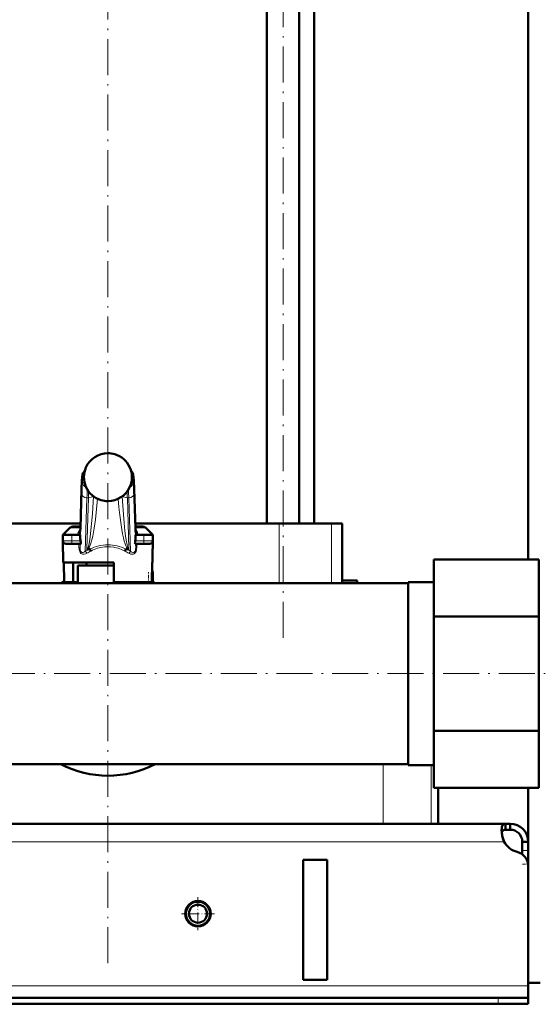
# Model space of a CAD drawing. Extents: x -1351 to 1763, y -1300 to 640.
# Tile 55 of 90: x 412 to 586, y -342 to -14. Entities that reach past the tile are written whole.
import ezdxf

# ---------------------------------------------------------------- set-up
doc = ezdxf.new("R2010")
doc.units = 0
doc.linetypes.add('DASHDOT', pattern=[18.5, 12, -3, 0.5, -3])

msp = doc.modelspace()

# ---------------------------------------------------------------- linework, layer by layer
at = {"color": 7, "lineweight": 50}
for p, q in [((581.6, -193.86), (581.6, 465.04)), ((494.56, -181.96), (494.56, 160.14)), ((505.32, -181.96), (505.32, 160.14)), ((510.35, -181.96), (510.35, 160.14)), ((432.43, -183.44), (432.83, -170.44)), ((450.37, -170.44), (450.77, -183.44)), ((432.48, -181.96), (384.59, -181.96)), ((428.91, -183.4), (426.6, -185.71)), ((432.45, -182.96), (429.97, -182.96)), ((432.38, -184.57), (432.43, -183.44)), ((498.61, -181.96), (450.73, -181.96)), ((453.23, -182.96), (450.76, -182.96)), ((450.83, -184.57), (450.77, -183.44)), ((454.29, -183.4), (456.6, -185.71)), ((516.12, -181.96), (498.61, -181.96)), ((519.6, -181.96), (516.12, -181.96)), ((519.6, -181.96), (519.6, -200.96)), ((426.6, -185.71), (427.85, -185.71)), ((429.6, -185.71), (426.6, -185.71)), ((426.64, -187.73), (426.6, -185.71)), ((429.6, -185.71), (432.42, -185.71)), ((432.39, -184.36), (432.38, -184.4)), ((432.38, -184.4), (432.38, -184.42)), ((432.42, -185.71), (432.42, -187.05)), ((450.78, -185.71), (453.6, -185.71)), ((450.78, -187.05), (450.78, -185.71)), ((450.82, -184.4), (450.81, -184.36)), ((450.83, -184.42), (450.82, -184.4)), ((456.6, -185.71), (451.25, -185.71)), ((456.6, -185.71), (453.6, -185.71)), ((455.36, -185.71), (456.6, -185.71)), ((456.44, -194.96), (456.6, -185.71)), ((456.57, -187.73), (456.6, -185.71)), ((426.76, -194.96), (426.64, -187.73)), ((427.64, -188.71), (429.6, -188.71)), ((432.45, -188.71), (429.6, -188.71)), ((453.6, -188.71), (450.75, -188.71)), ((453.6, -188.71), (455.57, -188.71)), ((435.51, -190.46), (434.82, -190.46)), ((448.38, -190.46), (447.69, -190.46)), ((441.6, -194.96), (426.76, -194.96)), ((426.9, -194.96), (427.01, -201.46)), ((430.02, -194.96), (430.02, -201.46)), ((441.6, -195.96), (431.6, -195.96)), ((431.6, -201.81), (431.6, -195.96)), ((441.6, -195.96), (433.6, -195.96)), ((434.5, -195.96), (434.5, -194.96)), ((443.6, -194.96), (441.6, -194.96)), ((443.6, -195.96), (441.6, -195.96)), ((443.61, -195.96), (441.6, -195.96)), ((443.6, -201.46), (443.6, -194.96)), ((456.3, -194.96), (456.19, -201.46)), ((456.44, -194.96), (456.3, -194.96)), ((550.1, -193.86), (585.1, -193.86)), ((550.1, -193.86), (550.1, -212.91)), ((585.1, -193.86), (585.1, -212.91)), ((456.6, -201.73), (456.6, -198.46)), ((298.55, -201.81), (541.6, -201.81)), ((427.01, -201.46), (430.02, -201.46)), ((431.6, -201.46), (430.02, -201.46)), ((456.19, -201.46), (443.6, -201.46)), ((451.4, -201.81), (451.4, -201.46)), ((519.6, -200.96), (519.57, -201.81)), ((519.6, -200.96), (524.6, -200.96)), ((524.6, -200.96), (524.6, -201.81)), ((541.6, -201.81), (524.6, -201.81)), ((541.6, -201.5), (550.1, -201.5)), ((541.6, -246.56), (541.6, -201.5)), ((541.6, -201.5), (550.1, -201.5)), ((550.1, -212.91), (585.1, -212.91)), ((550.1, -212.91), (550.1, -251.01)), ((585.1, -212.91), (585.1, -251.01)), ((541.6, -262.42), (541.6, -246.56)), ((550.1, -251.01), (585.1, -251.01)), ((550.1, -251.01), (550.1, -270.07)), ((585.1, -251.01), (585.1, -270.07)), ((-298.4, -262.11), (541.6, -262.11)), ((541.6, -262.42), (550.1, -262.42)), ((550.1, -270.07), (585.1, -270.07)), ((551.6, -281.96), (551.6, -270.07)), ((581.6, -296.21), (581.6, -270.07)), ((574.07, -281.96), (-330.86, -281.96)), ((533.22, -281.96), (349.99, -281.96)), ((549.21, -281.96), (533.22, -281.96)), ((551.6, -281.96), (549.21, -281.96)), ((574.07, -281.96), (574.07, -283.96)), ((575.6, -281.96), (574.07, -281.96)), ((575.6, -281.96), (575.6, -283.96)), ((575.6, -283.96), (574.07, -283.96)), ((579.6, -287.96), (579.6, -290.95)), ((581.6, -287.96), (579.6, -287.96)), ((581.6, -287.96), (581.6, -290.95)), ((579.6, -290.95), (579.6, -292.21)), ((581.6, -290.95), (581.6, -295.47)), ((514.6, -293.96), (506.6, -293.96)), ((506.6, -293.96), (506.6, -333.96)), ((514.6, -293.96), (514.6, -333.96)), ((581.6, -295.47), (581.6, -334.96)), ((581.6, -296.21), (581.6, -335.96)), ((514.6, -333.96), (506.6, -333.96)), ((585.6, -334.96), (581.6, -334.96)), ((581.6, -335.96), (581.6, -339.96)), ((571.6, -339.96), (-328.4, -339.96)), ((571.6, -339.96), (581.6, -339.96)), ((581.6, -339.96), (581.6, -341.96)), ((-328.4, -341.96), (571.6, -341.96)), ((571.6, -341.96), (581.6, -341.96))]:
    msp.add_line(p, q, dxfattribs=at)
at = {"color": 7, "linetype": 'DASHDOT', "lineweight": 18}
for p, q in [((499.94, -219.97), (499.94, 236.15)), ((441.6, -328.47), (441.6, 229.65)), ((-427.25, -231.96), (638.95, -231.96))]:
    msp.add_line(p, q, dxfattribs=at)
at = {"color": 7, "lineweight": 18}
for p, q in [((441.6, -158.47), (441.6, -158.47)), ((443.87, -158.8), (443.87, -158.8)), ((433.62, -165.96), (433.17, -165.96)), ((450.04, -165.96), (449.59, -165.96)), ((432.83, -170.5), (432.43, -183.5)), ((432.83, -170.44), (432.83, -170.5)), ((433.17, -168.21), (433.8, -168.21)), ((434.29, -169.71), (434.29, -169.72)), ((449.41, -168.21), (450.04, -168.21)), ((450.77, -183.5), (450.37, -170.5)), ((432.42, -187.05), (432.88, -172.09)), ((434.63, -173.33), (434.08, -191.15)), ((434.6, -190.41), (435.13, -173.33)), ((435.13, -173.33), (434.63, -173.33)), ((436.79, -172.9), (436.79, -172.85)), ((436.79, -172.9), (436.81, -172.86)), ((446.41, -172.9), (446.39, -172.86)), ((446.41, -172.85), (446.41, -172.9)), ((448.58, -173.33), (448.08, -173.33)), ((448.08, -173.33), (448.6, -190.41)), ((449.12, -191.15), (448.58, -173.33)), ((450.32, -172.09), (450.78, -187.05)), ((439.32, -174.12), (439.32, -174.12)), ((441.6, -174.46), (441.6, -174.45)), ((432.43, -183.4), (428.91, -183.4)), ((432.43, -183.44), (432.43, -183.5)), ((454.29, -183.4), (450.77, -183.4)), ((498.61, -181.96), (498.61, -201.81)), ((516.12, -181.96), (516.12, -201.81)), ((429.6, -187.73), (429.6, -185.71)), ((431.6, -185.71), (431.6, -185.67)), ((432.34, -184.95), (432.37, -185.71)), ((450.84, -185.71), (450.87, -184.95)), ((451.6, -185.67), (451.61, -185.71)), ((453.6, -187.73), (453.6, -185.71)), ((429.6, -187.73), (426.64, -187.73)), ((429.6, -187.73), (432.49, -187.73)), ((429.6, -187.73), (429.6, -188.71)), ((431.98, -189.86), (431.98, -188.71)), ((432.34, -188.71), (432.34, -189.88)), ((432.34, -189.88), (432.37, -188.71)), ((450.72, -187.73), (453.6, -187.73)), ((450.83, -188.71), (450.87, -189.88)), ((450.87, -189.88), (450.87, -188.71)), ((451.22, -188.71), (451.22, -189.86)), ((456.57, -187.73), (453.6, -187.73)), ((453.6, -188.71), (453.6, -187.73)), ((456.24, -198.46), (456.6, -198.46)), ((454.7, -201.81), (455.1, -201.73)), ((455.1, -201.73), (455.1, -201.46)), ((455.1, -201.73), (455.12, -201.81)), ((456.6, -201.73), (455.1, -201.73)), ((533.22, -262.11), (533.22, -281.96)), ((549.21, -262.42), (549.21, -281.96)), ((573.57, -287.96), (-330.37, -287.96)), ((581.6, -290.95), (579.6, -290.95)), ((581.6, -295.47), (581.55, -295.47)), ((581.6, -335.96), (-338.4, -335.96)), ((571.6, -339.96), (571.6, -341.96))]:
    msp.add_line(p, q, dxfattribs=at)
at = {"color": 7, "linetype": 'DASHDOT', "lineweight": 18, "ltscale": 0.090015}
for p, q in [((429.6, -185.41), (429.6, -189.01)), ((453.6, -189.01), (453.6, -185.41))]:
    msp.add_line(p, q, dxfattribs=at)
at = {"color": 7, "linetype": 'DASHDOT', "lineweight": 18, "ltscale": 0.098109}
msp.add_line((455.1, -202.06), (455.1, -198.13), dxfattribs=at)
at = {"color": 7, "linetype": 'DASHDOT', "lineweight": 18, "ltscale": 0.012678}
msp.add_line((454.66, -201.82), (455.16, -201.72), dxfattribs=at)
at = {"color": 7, "linetype": 'DASHDOT', "lineweight": 18, "ltscale": 0.060001}
msp.add_line((581.8, -295.47), (579.4, -295.47), dxfattribs=at)
at = {"color": 7, "linetype": 'DASHDOT', "lineweight": 18, "ltscale": 0.27625}
msp.add_line((471.6, -306.44), (471.6, -317.49), dxfattribs=at)
at = {"color": 7, "linetype": 'DASHDOT', "lineweight": 18, "ltscale": 0.276251}
msp.add_line((477.13, -311.96), (466.08, -311.96), dxfattribs=at)
at = {"color": 7, "linetype": 'DASHDOT', "lineweight": 18, "ltscale": 0.060015}
msp.add_line((571.6, -339.76), (571.6, -342.16), dxfattribs=at)
at = {"color": 7, "lineweight": 50}
for points in [[(432.83, -170.44), (432.94, -167.67), (433.05, -166.34), (433.14, -165.68), (433.3, -165.19), (433.54, -164.78), (433.86, -164.44)], [(450.37, -170.44), (450.26, -167.67), (450.16, -166.34), (450.06, -165.68), (449.9, -165.19), (449.66, -164.78), (449.34, -164.44)], [(431.72, -185.01), (432.06, -184.85), (432.25, -184.66), (432.38, -184.42)], [(432.49, -187.73), (432.57, -188.22), (432.58, -188.43), (432.55, -188.61), (432.52, -188.67), (432.48, -188.71), (432.45, -188.71)], [(450.75, -188.71), (450.71, -188.7), (450.69, -188.67), (450.65, -188.6), (450.62, -188.3), (450.64, -188.12), (450.72, -187.73)], [(435.51, -190.46), (435.56, -190.47), (435.59, -190.47), (435.62, -190.49)], [(447.59, -190.49), (447.6, -190.48), (447.62, -190.47), (447.69, -190.46)], [(574.07, -281.96), (573.81, -281.98), (573.58, -282.04), (573.32, -282.18), (573.1, -282.41), (572.94, -282.72), (572.84, -283), (572.78, -283.33), (572.72, -284.08)], [(572.72, -284.08), (572.78, -284.99), (572.94, -285.97), (573.21, -286.97), (573.57, -287.96)], [(574.07, -283.96), (573.76, -283.98), (573.49, -284.04), (573.2, -284.19), (572.97, -284.41), (572.82, -284.72), (572.77, -284.9)]]:
    msp.add_lwpolyline(points, dxfattribs=at)
at = {"color": 7, "lineweight": 18}
for points in [[(433.17, -165.96), (433.16, -165.96), (433.15, -165.97), (433.14, -165.98), (433.12, -166.03), (433.09, -166.17), (433.04, -166.54), (432.94, -167.83), (432.83, -170.5)], [(450.37, -170.5), (450.25, -167.54), (450.17, -166.6), (450.11, -166.16), (450.08, -166.03), (450.06, -165.98), (450.05, -165.97), (450.04, -165.96), (450.04, -165.96)], [(432.88, -172.09), (432.98, -169.68), (433.04, -168.83), (433.12, -168.28), (433.14, -168.23), (433.15, -168.22), (433.16, -168.21), (433.17, -168.21)], [(448.58, -173.33), (448.48, -171.36), (448.43, -170.64)], [(450.04, -168.21), (450.05, -168.21), (450.05, -168.22), (450.06, -168.23), (450.07, -168.26), (450.14, -168.66), (450.22, -169.65), (450.32, -172.09)], [(434.6, -190.41), (434.66, -190.39), (434.79, -190.28), (434.99, -189.86), (435.21, -189.1), (435.45, -187.89), (435.69, -186.32), (436.06, -183.11), (436.45, -178.59), (436.79, -172.9)], [(438.13, -173.67), (437.83, -177.18), (437.45, -180.63), (437.04, -183.49), (436.81, -184.85), (436.55, -186.15), (436.26, -187.36), (435.95, -188.44), (435.71, -189.11), (435.46, -189.67), (435.26, -190.02), (435.06, -190.27), (434.82, -190.46)], [(448.38, -190.46), (448.21, -190.34), (448.04, -190.16), (447.83, -189.83), (447.62, -189.41), (447.34, -188.69), (447.07, -187.84), (446.77, -186.66), (446.49, -185.36), (446.23, -183.89), (445.99, -182.35), (445.58, -179.15), (445.3, -176.42), (445.07, -173.67)], [(446.41, -172.9), (446.58, -175.97), (446.78, -178.96), (447.01, -181.75), (447.27, -184.33), (447.47, -186.04), (447.69, -187.52), (447.97, -188.98), (448.11, -189.52), (448.24, -189.92), (448.36, -190.2), (448.48, -190.36), (448.56, -190.4), (448.6, -190.41)], [(432.43, -183.5), (432.39, -184.52), (432.34, -184.92), (432.34, -184.95)], [(450.87, -184.95), (450.85, -184.89), (450.83, -184.65), (450.77, -183.5)], [(434.56, -191.84), (434.13, -192.05), (433.7, -192.16), (433.43, -192.18), (433.16, -192.15), (432.89, -192.06), (432.63, -191.89), (432.37, -191.59), (432.21, -191.27), (432.04, -190.63), (431.98, -189.86)], [(431.98, -189.86), (432.27, -189.87), (432.33, -189.88), (432.33, -189.88), (432.34, -189.88)], [(432.34, -189.88), (432.35, -190.28), (432.39, -190.66), (432.49, -191.01), (432.61, -191.25), (432.77, -191.44), (432.92, -191.53), (433.09, -191.58), (433.35, -191.56), (433.6, -191.47), (433.85, -191.33), (434.08, -191.15)], [(441.6, -189.65), (440.45, -189.71), (439.3, -189.88), (438.16, -190.18), (437.6, -190.37), (436.5, -190.85), (435.97, -191.12)], [(447.23, -191.12), (446.14, -190.59), (445.03, -190.18), (443.92, -189.89), (443.63, -189.83), (442.47, -189.68), (441.6, -189.65)], [(451.22, -189.86), (451.15, -190.73), (451.01, -191.22), (450.85, -191.55), (450.61, -191.85), (450.35, -192.04), (450.08, -192.14), (449.68, -192.18), (449.26, -192.11), (448.77, -191.91), (448.65, -191.84)], [(449.12, -191.15), (449.37, -191.35), (449.63, -191.49), (449.9, -191.57), (450.12, -191.58), (450.32, -191.52), (450.5, -191.38), (450.64, -191.18), (450.76, -190.87), (450.83, -190.51), (450.87, -189.88)], [(451.22, -189.86), (450.9, -189.87), (450.87, -189.88), (450.87, -189.88), (450.87, -189.88)]]:
    msp.add_lwpolyline(points, dxfattribs=at)
at = {"color": 7, "lineweight": 50}
for radius in [4.25, 4, 3]:
    msp.add_circle((471.6, -311.96), radius, dxfattribs=at)
at = {"color": 7, "lineweight": 18}
for centre, radius, start, end in [((441.6, -166.47), 8, 89.9649, 155.9372), ((441.6, -166.49), 8.02, 73.5462, 89.9904), ((441.61, -166.47), 7.99, 24.0436, 73.5637), ((441.61, -166.46), 8, 156.0287, 179.9997), ((441.6, -166.46), 8, 0.0024, 23.9698), ((441.57, -166.46), 7.97, 179.9852, 184.4144), ((441.6, -166.46), 8, 184.4035, 203.9729), ((441.6, -166.46), 8, 336.0013, 0.0052), ((441.59, -166.46), 7.99, 204.0462, 253.466), ((441.61, -166.46), 8, 269.9715, 335.9382), ((502.85, -175.52), 67.76, 176.4224, 178.1498), ((380.36, -175.52), 67.75, 1.8502, 3.5779), ((441.6, -166.45), 8.01, 253.4962, 270.004), ((435.22, -186.11), 3.67, 139.6506, 162.6124), ((448, -186.1), 3.65, 17.3191, 40.3999), ((435.05, -185.95), 3.46, 164.2607, 175.3693), ((434.18, -184.82), 1.85, 167.3382, 179.2486), ((434.08, -184.83), 1.75, 179.0325, 184.0075), ((449.02, -184.82), 1.85, 0.7514, 12.6618), ((449.12, -184.83), 1.75, 355.9925, 0.9676), ((448.05, -185.97), 3.57, 4.8309, 15.6239), ((441.6, -204.88), 15.65, 112.9071, 118.7129), ((442.08, -204.78), 14.96, 114.0948, 120.1875), ((441.15, -204.74), 14.92, 59.8532, 65.964), ((441.6, -204.88), 15.65, 61.2871, 67.0929)]:
    msp.add_arc(centre, radius, start, end, dxfattribs=at)
at = {"color": 7, "lineweight": 50}
for centre, radius, start, end in [((441.6, -166.47), 8, 89.9705, 155.9552), ((441.6, -166.49), 8.02, 73.5878, 89.9927), ((441.61, -166.47), 8, 24.0394, 73.6004), ((441.61, -166.46), 8, 156.0284, 203.9971), ((436.12, -164.02), 2, 155.9889, 156.0275), ((447.08, -164.02), 2, 23.9725, 24.0111), ((441.6, -166.46), 8, 336.0028, 23.9716), ((441.6, -166.46), 8, 204.0405, 253.4621), ((441.6, -166.46), 8, 269.9786, 335.9524), ((441.6, -166.46), 7.99, 253.4304, 270.0144), ((429.97, -184.46), 1.5, 90, 135.0001), ((453.23, -184.46), 1.5, 45, 90), ((427.64, -187.71), 1, 181, 270), ((435.95, -187.05), 3.53, 179.9035, 191.0163), ((447.25, -187.05), 3.53, 348.9837, 0.0965), ((455.57, -187.71), 1, 270, 359), ((434.8, -190.05), 0.412, 241.0787, 272.9093), ((433.6, -192.05), 2.55, 21.3992, 37.6554), ((449.61, -192.05), 2.56, 142.3589, 158.587), ((448.4, -190.05), 0.412, 267.1011, 298.9205), ((455.1, -198.46), 1.5, 0, 39.45), ((441.6, -231.96), 34, 115.416, 117.531), ((441.6, -231.96), 34, 115.4159, 117.5309), ((441.6, -231.96), 34, 62.469, 63.8211), ((441.6, -231.96), 34, 62.4691, 63.8211), ((455.1, -201.73), 1.5, 356.9508, 360), ((441.6, -231.96), 34, 242.4699, 297.5301), ((441.6, -231.96), 34, 242.4699, 297.5301), ((575.6, -287.96), 6, 360, 90), ((583.56, -283.71), 10.86, 186.3219, 203.0666), ((575.6, -287.96), 4, 360, 90), ((579.72, -284.62), 7, 208.487, 254.9151), ((576.6, -296.21), 5, 0, 74.9151)]:
    msp.add_arc(centre, radius, start, end, dxfattribs=at)
at = {"color": 7, "lineweight": 18}
for centre, major_axis, ratio, start_param, end_param in [((435.16, -165.96), (0, -2), 0.999534, 3.852299, 4.712389), ((448.04, -165.96), (0, 2), 0.999534, 4.712389, 5.572535), ((434.91, -168.21), (0, -1.75), 0.999534, 4.712389, 5.964241), ((434.91, -181.42), (0, -11.45), 0.035255, 3.486466, 3.928659), ((448.29, -168.21), (0, 1.75), 0.999534, 3.460428, 4.712389), ((448.37, -170.5), (2, 0.06), 0.706942, 6.239994, 6.283312), ((434.63, -172.09), (1.75, -0.05), 0.706942, 3.184784, 4.733985), ((435.13, -172.09), (1.75, -0.05), 0.706942, 4.733985, 5.780559), ((448.08, -172.09), (1.75, 0.05), 0.706942, 3.644089, 4.690793), ((448.58, -172.09), (1.75, 0.05), 0.706942, 4.690793, 6.239994), ((448.77, -183.5), (2, 0.06), 0.706942, 6.239994, 6.28376), ((430.94, -184.68), (1.4, -0.06), 0.793794, 5.238889, 6.233122), ((430.94, -184.95), (1.4, 0.06), 0.806192, 5.490007, 6.231547), ((434.32, -184.96), (0, -2), 0.999534, 4.467424, 4.629996), ((448.88, -184.96), (0, 2), 0.999534, 4.794782, 4.957353), ((452.27, -184.68), (1.4, 0.06), 0.793794, 3.191656, 4.185889), ((452.27, -184.95), (1.4, -0.06), 0.806192, 3.193231, 3.934771), ((440.85, -203.49), (-4.89, -13.75), 0.916114, 3.456304, 3.909859), ((442.36, -203.49), (4.89, -13.75), 0.916114, 2.373327, 2.826882), ((434.08, -191.86), (0.48, -0.877), 0.433048, 1.357244, 2.239737), ((449.12, -191.86), (-0.48, -0.877), 0.433048, 4.043448, 4.925941)]:
    msp.add_ellipse(centre, major_axis=major_axis, ratio=ratio, start_param=start_param, end_param=end_param, dxfattribs=at)
at = {"color": 7, "lineweight": 50}
msp.add_ellipse((452.17, -184.02), major_axis=(1.35, 0.36), ratio=0.735808, start_param=3.171103, end_param=3.997135, dxfattribs=at)

doc.saveas('drawing.dxf')
